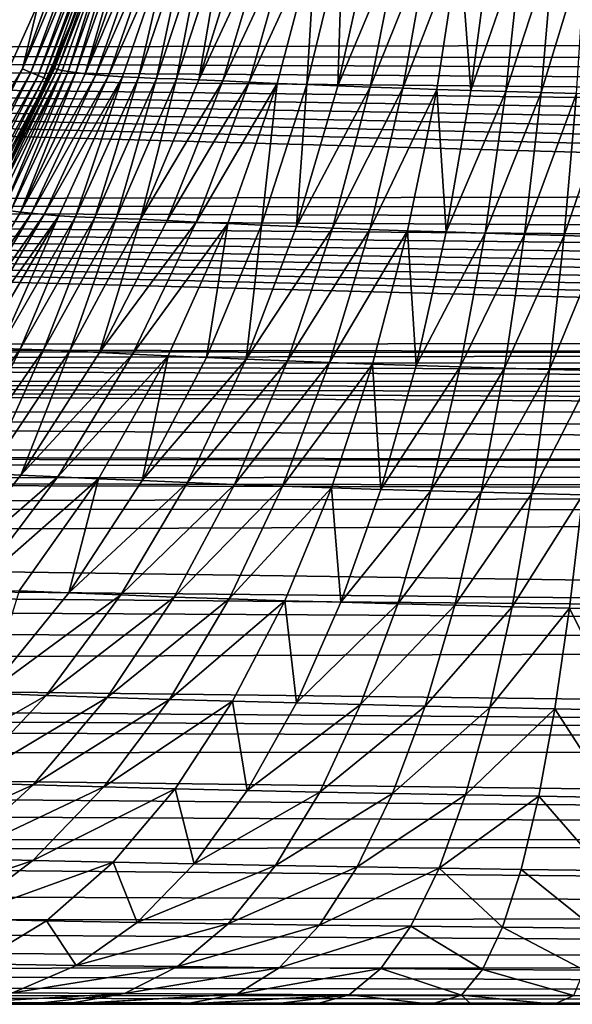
# Model space of a CAD drawing. Header units: metres. Extents: x -139 to 106, y -189 to 40.
# Tile 210 of 256: x 39 to 46, y -20 to -7. Entities that reach past the tile are written whole.
import ezdxf

# ---------------------------------------------------------------- set-up
doc = ezdxf.new("R2010")
doc.units = ezdxf.units.M
doc.layers.add('solid_153_ABGANG1_SW0003', color=7, linetype='CONTINUOUS')

msp = doc.modelspace()

# ---------------------------------------------------------------- linework, layer by layer
at = {"layer": 'solid_153_ABGANG1_SW0003'}
for points in [[(38.781639, -4.38267, 130.062897), (38.26688, -9.062019, 130.062897), (39.233299, -6.914697, 130.062897)], [(0, -5.516952, 56.838745), (63.915325, -7.042457, 57.343697), (64.036278, -7.230892, 57.415676)], [(0, -5.516952, 56.838745), (64.036278, -7.230892, 57.415676), (64.17231, -7.431931, 57.494884)], [(0, -7.576351, 57.553345), (0, -5.516952, 56.838745), (64.17231, -7.431931, 57.494884)], [(39.805218, -5.629773, 130.045853), (39.233299, -6.914697, 130.062897), (39.02449, -7.774806, 130.045853)], [(39.805218, -5.629773, 130.045853), (39.02449, -7.774806, 130.045853), (39.920849, -5.664391, 129.995834)], [(39.02449, -7.774806, 130.045853), (39.135323, -7.822614, 129.995834), (39.920849, -5.664391, 129.995834)], [(39.920849, -5.664391, 129.995834), (39.135323, -7.822614, 129.995834), (40.020123, -5.694111, 129.91626)], [(39.135323, -7.822614, 129.995834), (39.230473, -7.863658, 129.91626), (40.020123, -5.694111, 129.91626)], [(40.020123, -5.694111, 129.91626), (39.230473, -7.863658, 129.91626), (40.096252, -5.716903, 129.812546)], [(39.230473, -7.863658, 129.91626), (39.303444, -7.895135, 129.812546), (40.096252, -5.716903, 129.812546)], [(40.096252, -5.716903, 129.812546), (39.303444, -7.895135, 129.812546), (40.144047, -5.731212, 129.691803)], [(39.303444, -7.895135, 129.812546), (39.349251, -7.914895, 129.691803), (40.144047, -5.731212, 129.691803)], [(40.144047, -5.731212, 129.691803), (39.349251, -7.914895, 129.691803), (39.700771, -7.092099, 129.562897)], [(39.444195, -7.770974, 102.256721), (40.123642, -5.898289, 102.299957), (39.727509, -7.021199, 102.729401)], [(40.158203, -5.908919, 101.870949), (40.123642, -5.898289, 102.299957), (39.444195, -7.770974, 102.256721)], [(39.481541, -7.784288, 101.784454), (40.158203, -5.908919, 101.870949), (39.444195, -7.770974, 102.256721)], [(40.215061, -5.9199, 101.44413), (40.158203, -5.908919, 101.870949), (39.481541, -7.784288, 101.784454)], [(39.541672, -7.798686, 101.314293), (40.215061, -5.9199, 101.44413), (39.481541, -7.784288, 101.784454)], [(39.622402, -7.811955, 100.847542), (40.215061, -5.9199, 101.44413), (39.541672, -7.798686, 101.314293)], [(39.622402, -7.811955, 100.847542), (40.292912, -5.929754, 101.020805), (40.215061, -5.9199, 101.44413)], [(39.723015, -7.825238, 100.385109), (40.292912, -5.929754, 101.020805), (39.622402, -7.811955, 100.847542)], [(39.723015, -7.825238, 100.385109), (40.390987, -5.939774, 100.601929), (40.292912, -5.929754, 101.020805)], [(39.843613, -7.838685, 99.927879), (40.390987, -5.939774, 100.601929), (39.723015, -7.825238, 100.385109)], [(39.843613, -7.838685, 99.927879), (40.509052, -5.95017, 100.188416), (40.390987, -5.939774, 100.601929)], [(40.647217, -5.96071, 99.78138), (40.509052, -5.95017, 100.188416), (39.843613, -7.838685, 99.927879)], [(39.98476, -7.852065, 99.476959), (40.647217, -5.96071, 99.78138), (39.843613, -7.838685, 99.927879)], [(40.805782, -5.971453, 99.382118), (40.647217, -5.96071, 99.78138), (39.98476, -7.852065, 99.476959)], [(40.147289, -7.865512, 99.033676), (40.805782, -5.971453, 99.382118), (39.98476, -7.852065, 99.476959)], [(40.985012, -5.982737, 98.991905), (40.805782, -5.971453, 99.382118), (40.147289, -7.865512, 99.033676)], [(40.331993, -7.879388, 98.599319), (40.985012, -5.982737, 98.991905), (40.147289, -7.865512, 99.033676)], [(40.541462, -7.890465, 98.176384), (40.985012, -5.982737, 98.991905), (40.331993, -7.879388, 98.599319)], [(40.541462, -7.890465, 98.176384), (41.186348, -5.991323, 98.612732), (40.985012, -5.982737, 98.991905)], [(40.776871, -7.899608, 97.766724), (41.186348, -5.991323, 98.612732), (40.541462, -7.890465, 98.176384)], [(40.776871, -7.899608, 97.766724), (41.410164, -5.997973, 98.246063), (41.186348, -5.991323, 98.612732)], [(41.039295, -7.907777, 97.372299), (41.410164, -5.997973, 98.246063), (40.776871, -7.899608, 97.766724)], [(41.039295, -7.907777, 97.372299), (41.656723, -6.003669, 97.893349), (41.410164, -5.997973, 98.246063)], [(41.328781, -7.91712, 96.995979), (41.656723, -6.003669, 97.893349), (41.039295, -7.907777, 97.372299)], [(41.328781, -7.91712, 96.995979), (41.925621, -6.010469, 97.556511), (41.656723, -6.003669, 97.893349)], [(42.216187, -6.021168, 97.237503), (41.925621, -6.010469, 97.556511), (41.328781, -7.91712, 96.995979)], [(41.644909, -7.930687, 96.640762), (42.216187, -6.021168, 97.237503), (41.328781, -7.91712, 96.995979)], [(42.528, -6.036055, 96.93853), (42.216187, -6.021168, 97.237503), (41.644909, -7.930687, 96.640762)], [(41.987476, -7.948965, 96.309875), (42.528, -6.036055, 96.93853), (41.644909, -7.930687, 96.640762)], [(42.860321, -6.04911, 96.662384), (42.528, -6.036055, 96.93853), (41.987476, -7.948965, 96.309875)], [(42.355324, -7.965706, 96.007118), (42.860321, -6.04911, 96.662384), (41.987476, -7.948965, 96.309875)], [(42.744278, -7.980841, 95.733582), (42.860321, -6.04911, 96.662384), (42.355324, -7.965706, 96.007118)], [(42.744278, -7.980841, 95.733582), (43.210346, -6.060486, 96.409988), (42.860321, -6.04911, 96.662384)], [(43.149887, -7.99691, 95.488365), (43.210346, -6.060486, 96.409988), (42.744278, -7.980841, 95.733582)], [(43.149887, -7.99691, 95.488365), (43.575043, -6.072704, 96.181), (43.210346, -6.060486, 96.409988)], [(43.952347, -6.085943, 95.974686), (43.575043, -6.072704, 96.181), (43.149887, -7.99691, 95.488365)], [(43.56934, -8.013824, 95.269806), (43.952347, -6.085943, 95.974686), (43.149887, -7.99691, 95.488365)], [(44.340603, -6.09837, 95.790825), (43.952347, -6.085943, 95.974686), (43.56934, -8.013824, 95.269806)], [(44.000359, -8.029605, 95.076851), (44.340603, -6.09837, 95.790825), (43.56934, -8.013824, 95.269806)], [(44.738167, -6.109849, 95.628845), (44.340603, -6.09837, 95.790825), (44.000359, -8.029605, 95.076851)], [(44.440819, -8.044147, 94.908073), (44.738167, -6.109849, 95.628845), (44.000359, -8.029605, 95.076851)], [(44.889465, -8.057267, 94.762543), (44.738167, -6.109849, 95.628845), (44.440819, -8.044147, 94.908073)], [(44.889465, -8.057267, 94.762543), (45.143894, -6.119985, 95.488487), (44.738167, -6.109849, 95.628845)], [(45.556458, -6.130044, 95.368988), (45.143894, -6.119985, 95.488487), (44.889465, -8.057267, 94.762543)], [(45.344856, -8.070156, 94.638786), (45.556458, -6.130044, 95.368988), (44.889465, -8.057267, 94.762543)], [(45.974586, -6.140762, 95.269905), (45.556458, -6.130044, 95.368988), (45.344856, -8.070156, 94.638786)], [(45.805687, -8.083519, 94.535789), (45.974586, -6.140762, 95.269905), (45.344856, -8.070156, 94.638786)], [(46.397057, -6.151942, 95.191208), (45.974586, -6.140762, 95.269905), (45.805687, -8.083519, 94.535789)], [(46.27076, -8.097181, 94.45314), (46.397057, -6.151942, 95.191208), (45.805687, -8.083519, 94.535789)], [(39.02449, -7.774806, 130.045853), (39.233299, -6.914697, 130.062897), (38.26688, -9.062019, 130.062897)], [(39.444195, -7.770974, 102.256721), (39.727509, -7.021199, 102.729401), (39.27491, -8.126743, 102.729401)], [(39.700771, -7.092099, 129.562897), (39.27491, -8.126743, 102.729401), (39.727509, -7.021199, 102.729401)], [(39.700771, -7.092099, 129.562897), (38.709568, -9.294464, 129.562897), (39.27491, -8.126743, 102.729401)], [(39.349251, -7.914895, 129.691803), (38.709568, -9.294464, 129.562897), (39.700771, -7.092099, 129.562897)], [(0, -7.576351, 57.553345), (64.17231, -7.431931, 57.494884), (64.325935, -7.64646, 57.582199)], [(0, -7.576351, 57.553345), (64.325935, -7.64646, 57.582199), (64.453979, -7.816677, 57.653549)], [(0, -7.576351, 57.553345), (64.453979, -7.816677, 57.653549), (64.594589, -7.995625, 57.73056)], [(0, -7.576351, 57.553345), (64.594589, -7.995625, 57.73056), (64.749252, -8.183525, 57.813663)], [(0, -7.576351, 57.553345), (64.749252, -8.183525, 57.813663), (64.919708, -8.381193, 57.903599)], [(0, -7.576351, 57.553345), (64.919708, -8.381193, 57.903599), (65.067719, -8.54532, 57.980251)], [(0, -7.576351, 57.553345), (65.067719, -8.54532, 57.980251), (65.227173, -8.714796, 58.061317)], [(0, -7.576351, 57.553345), (65.227173, -8.714796, 58.061317), (65.397125, -8.88852, 58.146461)], [(0, -7.576351, 57.553345), (65.397125, -8.88852, 58.146461), (65.57592, -9.063267, 58.234222)], [(0, -7.576351, 57.553345), (65.57592, -9.063267, 58.234222), (65.763992, -9.239683, 58.325008)], [(0, -7.576351, 57.553345), (65.763992, -9.239683, 58.325008), (65.959572, -9.415351, 58.417625)], [(0, -9.545747, 58.487827), (0, -7.576351, 57.553345), (65.959572, -9.415351, 58.417625)], [(39.02449, -7.774806, 130.045853), (38.26688, -9.062019, 130.062897), (38.000019, -9.814698, 130.045853)], [(39.02449, -7.774806, 130.045853), (38.000019, -9.814698, 130.045853), (39.135323, -7.822614, 129.995834)], [(38.000019, -9.814698, 130.045853), (38.104549, -9.875051, 129.995834), (39.135323, -7.822614, 129.995834)], [(39.135323, -7.822614, 129.995834), (38.104549, -9.875051, 129.995834), (39.230473, -7.863658, 129.91626)], [(38.581432, -9.565219, 102.201576), (39.444195, -7.770974, 102.256721), (38.756664, -9.204169, 102.729401)], [(39.481541, -7.784288, 101.784454), (39.444195, -7.770974, 102.256721), (38.581432, -9.565219, 102.201576)], [(38.621998, -9.580767, 101.674141), (39.481541, -7.784288, 101.784454), (38.581432, -9.565219, 102.201576)], [(39.541672, -7.798686, 101.314293), (39.481541, -7.784288, 101.784454), (38.621998, -9.580767, 101.674141)], [(38.685669, -9.598405, 101.148735), (39.541672, -7.798686, 101.314293), (38.621998, -9.580767, 101.674141)], [(38.769474, -9.614852, 100.626602), (39.541672, -7.798686, 101.314293), (38.685669, -9.598405, 101.148735)], [(39.444195, -7.770974, 102.256721), (39.27491, -8.126743, 102.729401), (38.756664, -9.204169, 102.729401)], [(38.769474, -9.614852, 100.626602), (39.622402, -7.811955, 100.847542), (39.541672, -7.798686, 101.314293)], [(38.872829, -9.631063, 100.10862), (39.622402, -7.811955, 100.847542), (38.769474, -9.614852, 100.626602)], [(38.872829, -9.631063, 100.10862), (39.723015, -7.825238, 100.385109), (39.622402, -7.811955, 100.847542)], [(38.996243, -9.647164, 99.595634), (39.723015, -7.825238, 100.385109), (38.872829, -9.631063, 100.10862)], [(38.996243, -9.647164, 99.595634), (39.843613, -7.838685, 99.927879), (39.723015, -7.825238, 100.385109)], [(39.98476, -7.852065, 99.476959), (39.843613, -7.838685, 99.927879), (38.996243, -9.647164, 99.595634)], [(38.104549, -9.875051, 129.995834), (38.19429, -9.926863, 129.91626), (39.230473, -7.863658, 129.91626)], [(39.230473, -7.863658, 129.91626), (38.19429, -9.926863, 129.91626), (39.303444, -7.895135, 129.812546)], [(38.19429, -9.926863, 129.91626), (38.263115, -9.966599, 129.812546), (39.303444, -7.895135, 129.812546)], [(39.303444, -7.895135, 129.812546), (38.263115, -9.966599, 129.812546), (39.349251, -7.914895, 129.691803)], [(38.263115, -9.966599, 129.812546), (38.30632, -9.991543, 129.691803), (39.349251, -7.914895, 129.691803)], [(39.349251, -7.914895, 129.691803), (38.30632, -9.991543, 129.691803), (38.709568, -9.294464, 129.562897)], [(39.140846, -9.66295, 99.088768), (39.98476, -7.852065, 99.476959), (38.996243, -9.647164, 99.595634)], [(40.147289, -7.865512, 99.033676), (39.98476, -7.852065, 99.476959), (39.140846, -9.66295, 99.088768)], [(39.308121, -9.678637, 98.589348), (40.147289, -7.865512, 99.033676), (39.140846, -9.66295, 99.088768)], [(40.331993, -7.879388, 98.599319), (40.147289, -7.865512, 99.033676), (39.308121, -9.678637, 98.589348)], [(39.499554, -9.694621, 98.098724), (40.331993, -7.879388, 98.599319), (39.308121, -9.678637, 98.589348)], [(39.71909, -9.707742, 97.619965), (40.331993, -7.879388, 98.599319), (39.499554, -9.694621, 98.098724)], [(39.71909, -9.707742, 97.619965), (40.541462, -7.890465, 98.176384), (40.331993, -7.879388, 98.599319)], [(39.968975, -9.718955, 97.155449), (40.541462, -7.890465, 98.176384), (39.71909, -9.707742, 97.619965)], [(39.968975, -9.718955, 97.155449), (40.776871, -7.899608, 97.766724), (40.541462, -7.890465, 98.176384)], [(40.251339, -9.729199, 96.707787), (40.776871, -7.899608, 97.766724), (39.968975, -9.718955, 97.155449)], [(40.251339, -9.729199, 96.707787), (41.039295, -7.907777, 97.372299), (40.776871, -7.899608, 97.766724)], [(40.566868, -9.740694, 96.281097), (41.039295, -7.907777, 97.372299), (40.251339, -9.729199, 96.707787)], [(40.566868, -9.740694, 96.281097), (41.328781, -7.91712, 96.995979), (41.039295, -7.907777, 97.372299)], [(41.644909, -7.930687, 96.640762), (41.328781, -7.91712, 96.995979), (40.566868, -9.740694, 96.281097)], [(40.915512, -9.756697, 95.879784), (41.644909, -7.930687, 96.640762), (40.566868, -9.740694, 96.281097)], [(41.987476, -7.948965, 96.309875), (41.644909, -7.930687, 96.640762), (40.915512, -9.756697, 95.879784)], [(41.297325, -9.777883, 95.5084), (41.987476, -7.948965, 96.309875), (40.915512, -9.756697, 95.879784)], [(42.355324, -7.965706, 96.007118), (41.987476, -7.948965, 96.309875), (41.297325, -9.777883, 95.5084)], [(41.710484, -9.797864, 95.17189), (42.355324, -7.965706, 96.007118), (41.297325, -9.777883, 95.5084)], [(42.149094, -9.816345, 94.871582), (42.355324, -7.965706, 96.007118), (41.710484, -9.797864, 95.17189)], [(42.149094, -9.816345, 94.871582), (42.744278, -7.980841, 95.733582), (42.355324, -7.965706, 96.007118)], [(42.606922, -9.83583, 94.605919), (42.744278, -7.980841, 95.733582), (42.149094, -9.816345, 94.871582)], [(42.606922, -9.83583, 94.605919), (43.149887, -7.99691, 95.488365), (42.744278, -7.980841, 95.733582)], [(43.56934, -8.013824, 95.269806), (43.149887, -7.99691, 95.488365), (42.606922, -9.83583, 94.605919)], [(43.080208, -9.855975, 94.372086), (43.56934, -8.013824, 95.269806), (42.606922, -9.83583, 94.605919)], [(44.000359, -8.029605, 95.076851), (43.56934, -8.013824, 95.269806), (43.080208, -9.855975, 94.372086)], [(43.565845, -9.874683, 94.167938), (44.000359, -8.029605, 95.076851), (43.080208, -9.855975, 94.372086)], [(44.440819, -8.044147, 94.908073), (44.000359, -8.029605, 95.076851), (43.565845, -9.874683, 94.167938)], [(44.061104, -9.89187, 93.990898), (44.440819, -8.044147, 94.908073), (43.565845, -9.874683, 94.167938)], [(44.564552, -9.907555, 93.839165), (44.440819, -8.044147, 94.908073), (44.061104, -9.89187, 93.990898)], [(44.564552, -9.907555, 93.839165), (44.889465, -8.057267, 94.762543), (44.440819, -8.044147, 94.908073)], [(45.344856, -8.070156, 94.638786), (44.889465, -8.057267, 94.762543), (44.564552, -9.907555, 93.839165)], [(45.074638, -9.922835, 93.710403), (45.344856, -8.070156, 94.638786), (44.564552, -9.907555, 93.839165)], [(45.805687, -8.083519, 94.535789), (45.344856, -8.070156, 94.638786), (45.074638, -9.922835, 93.710403)], [(45.590012, -9.938374, 93.602936), (45.805687, -8.083519, 94.535789), (45.074638, -9.922835, 93.710403)], [(46.27076, -8.097181, 94.45314), (45.805687, -8.083519, 94.535789), (45.590012, -9.938374, 93.602936)], [(46.109489, -9.953995, 93.515839), (46.27076, -8.097181, 94.45314), (45.590012, -9.938374, 93.602936)], [(46.738895, -8.110189, 94.390984), (46.27076, -8.097181, 94.45314), (46.109489, -9.953995, 93.515839)], [(38.709568, -9.294464, 129.562897), (38.756664, -9.204169, 102.729401), (39.27491, -8.126743, 102.729401)], [(46.631931, -9.968879, 93.448929), (46.738895, -8.110189, 94.390984), (46.109489, -9.953995, 93.515839)], [(0, -9.545747, 58.487827), (65.959572, -9.415351, 58.417625), (66.162262, -9.58974, 58.511791)], [(0, -9.545747, 58.487827), (66.162262, -9.58974, 58.511791), (66.37204, -9.762707, 58.607414)], [(0, -9.545747, 58.487827), (66.37204, -9.762707, 58.607414), (66.588379, -9.93348, 58.704029)], [(0, -9.545747, 58.487827), (66.588379, -9.93348, 58.704029), (66.811455, -10.102266, 58.801712)], [(0, -9.545747, 58.487827), (66.811455, -10.102266, 58.801712), (67.041267, -10.268654, 58.900177)], [(0, -9.545747, 58.487827), (67.041267, -10.268654, 58.900177), (67.277901, -10.432785, 58.999451)], [(0, -9.545747, 58.487827), (67.277901, -10.432785, 58.999451), (67.520988, -10.594131, 59.099152)], [(0, -9.545747, 58.487827), (67.520988, -10.594131, 59.099152), (67.770386, -10.752475, 59.199074)], [(0, -9.545747, 58.487827), (67.770386, -10.752475, 59.199074), (68.026054, -10.907786, 59.299114)], [(0, -9.545747, 58.487827), (68.026054, -10.907786, 59.299114), (68.287682, -11.059619, 59.398895)], [(0, -9.545747, 58.487827), (68.287682, -11.059619, 59.398895), (68.555336, -11.208118, 59.498413)], [(0, -9.545747, 58.487827), (68.555336, -11.208118, 59.498413), (68.828758, -11.35287, 59.597282)], [(0, -11.401745, 59.631088), (0, -9.545747, 58.487827), (68.828758, -11.35287, 59.597282)], [(37.975044, -11.357675, 99.194366), (38.996243, -9.647164, 99.595634), (38.872829, -9.631063, 100.10862)], [(39.140846, -9.66295, 99.088768), (38.996243, -9.647164, 99.595634), (37.975044, -11.357675, 99.194366)], [(38.123192, -11.375292, 98.619919), (39.140846, -9.66295, 99.088768), (37.975044, -11.357675, 99.194366)], [(39.308121, -9.678637, 98.589348), (39.140846, -9.66295, 99.088768), (38.123192, -11.375292, 98.619919)], [(38.295635, -11.392638, 98.052719), (39.308121, -9.678637, 98.589348), (38.123192, -11.375292, 98.619919)], [(39.499554, -9.694621, 98.098724), (39.308121, -9.678637, 98.589348), (38.295635, -11.392638, 98.052719)], [(38.494678, -11.410139, 97.494148), (39.499554, -9.694621, 98.098724), (38.295635, -11.392638, 98.052719)], [(38.725861, -11.424749, 96.947968), (39.499554, -9.694621, 98.098724), (38.494678, -11.410139, 97.494148)], [(38.725861, -11.424749, 96.947968), (39.71909, -9.707742, 97.619965), (39.499554, -9.694621, 98.098724)], [(38.992725, -11.437508, 96.417168), (39.71909, -9.707742, 97.619965), (38.725861, -11.424749, 96.947968)], [(38.992725, -11.437508, 96.417168), (39.968975, -9.718955, 97.155449), (39.71909, -9.707742, 97.619965)], [(39.29874, -11.449333, 95.905167), (39.968975, -9.718955, 97.155449), (38.992725, -11.437508, 96.417168)], [(39.29874, -11.449333, 95.905167), (40.251339, -9.729199, 96.707787), (39.968975, -9.718955, 97.155449)], [(39.645393, -11.462495, 95.417671), (40.251339, -9.729199, 96.707787), (39.29874, -11.449333, 95.905167)], [(39.645393, -11.462495, 95.417671), (40.566868, -9.740694, 96.281097), (40.251339, -9.729199, 96.707787)], [(40.033134, -11.480412, 94.960808), (40.566868, -9.740694, 96.281097), (39.645393, -11.462495, 95.417671)], [(40.033134, -11.480412, 94.960808), (40.915512, -9.756697, 95.879784), (40.566868, -9.740694, 96.281097)], [(41.297325, -9.777883, 95.5084), (40.915512, -9.756697, 95.879784), (40.033134, -11.480412, 94.960808)], [(40.462322, -11.503931, 94.540794), (41.297325, -9.777883, 95.5084), (40.033134, -11.480412, 94.960808)], [(41.710484, -9.797864, 95.17189), (41.297325, -9.777883, 95.5084), (40.462322, -11.503931, 94.540794)], [(40.930218, -11.526627, 94.163841), (41.710484, -9.797864, 95.17189), (40.462322, -11.503931, 94.540794)], [(41.428837, -11.547982, 93.831573), (41.710484, -9.797864, 95.17189), (40.930218, -11.526627, 94.163841)], [(41.428837, -11.547982, 93.831573), (42.149094, -9.816345, 94.871582), (41.710484, -9.797864, 95.17189)], [(41.949829, -11.570401, 93.54171), (42.149094, -9.816345, 94.871582), (41.428837, -11.547982, 93.831573)], [(41.949829, -11.570401, 93.54171), (42.606922, -9.83583, 94.605919), (42.149094, -9.816345, 94.871582)], [(43.080208, -9.855975, 94.372086), (42.606922, -9.83583, 94.605919), (41.949829, -11.570401, 93.54171)], [(42.488262, -11.5933, 93.290031), (43.080208, -9.855975, 94.372086), (41.949829, -11.570401, 93.54171)], [(43.565845, -9.874683, 94.167938), (43.080208, -9.855975, 94.372086), (42.488262, -11.5933, 93.290031)], [(43.040016, -11.614491, 93.073006), (43.565845, -9.874683, 94.167938), (42.488262, -11.5933, 93.290031)], [(44.061104, -9.89187, 93.990898), (43.565845, -9.874683, 94.167938), (43.040016, -11.614491, 93.073006)], [(43.601593, -11.633901, 92.886688), (44.061104, -9.89187, 93.990898), (43.040016, -11.614491, 93.073006)], [(44.17136, -11.651723, 92.72818), (44.061104, -9.89187, 93.990898), (43.601593, -11.633901, 92.886688)], [(44.17136, -11.651723, 92.72818), (44.564552, -9.907555, 93.839165), (44.061104, -9.89187, 93.990898)], [(45.074638, -9.922835, 93.710403), (44.564552, -9.907555, 93.839165), (44.17136, -11.651723, 92.72818)], [(44.747639, -11.668954, 92.594154), (45.074638, -9.922835, 93.710403), (44.17136, -11.651723, 92.72818)], [(45.590012, -9.938374, 93.602936), (45.074638, -9.922835, 93.710403), (44.747639, -11.668954, 92.594154)], [(45.329021, -11.686196, 92.482117), (45.590012, -9.938374, 93.602936), (44.747639, -11.668954, 92.594154)], [(46.109489, -9.953995, 93.515839), (45.590012, -9.938374, 93.602936), (45.329021, -11.686196, 92.482117)], [(45.914352, -11.703278, 92.390564), (46.109489, -9.953995, 93.515839), (45.329021, -11.686196, 92.482117)], [(46.631931, -9.968879, 93.448929), (46.109489, -9.953995, 93.515839), (45.914352, -11.703278, 92.390564)], [(46.502506, -11.719511, 92.318871), (46.631931, -9.968879, 93.448929), (45.914352, -11.703278, 92.390564)], [(0, -11.401745, 59.631088), (68.828758, -11.35287, 59.597282), (69.107941, -11.493917, 59.695431)], [(0.951751, -11.449873, 59.664589), (0, -11.401745, 59.631088), (69.107941, -11.493917, 59.695431)], [(1.94691, -11.602147, 59.771973), (0.951751, -11.449873, 59.664589), (69.107941, -11.493917, 59.695431)], [(37.854683, -13.036928, 95.557037), (38.992725, -11.437508, 96.417168), (38.725861, -11.424749, 96.947968)], [(38.187668, -13.049746, 94.970078), (38.992725, -11.437508, 96.417168), (37.854683, -13.036928, 95.557037)], [(38.187668, -13.049746, 94.970078), (39.29874, -11.449333, 95.905167), (38.992725, -11.437508, 96.417168)], [(38.570145, -13.064, 94.411781), (39.29874, -11.449333, 95.905167), (38.187668, -13.049746, 94.970078)], [(38.570145, -13.064, 94.411781), (39.645393, -11.462495, 95.417671), (39.29874, -11.449333, 95.905167)], [(1.94691, -11.602147, 59.771973), (69.107941, -11.493917, 59.695431), (69.392738, -11.631076, 59.792614)], [(39.003185, -13.083221, 93.890404), (39.645393, -11.462495, 95.417671), (38.570145, -13.064, 94.411781)], [(39.003185, -13.083221, 93.890404), (40.033134, -11.480412, 94.960808), (39.645393, -11.462495, 95.417671)], [(40.462322, -11.503931, 94.540794), (40.033134, -11.480412, 94.960808), (39.003185, -13.083221, 93.890404)], [(39.487488, -13.10841, 93.414078), (40.462322, -11.503931, 94.540794), (39.003185, -13.083221, 93.890404)], [(40.930218, -11.526627, 94.163841), (40.462322, -11.503931, 94.540794), (39.487488, -13.10841, 93.414078)], [(40.019154, -13.133217, 92.990456), (40.930218, -11.526627, 94.163841), (39.487488, -13.10841, 93.414078)], [(40.587757, -13.156916, 92.621513), (40.930218, -11.526627, 94.163841), (40.019154, -13.133217, 92.990456)], [(40.587757, -13.156916, 92.621513), (41.428837, -11.547982, 93.831573), (40.930218, -11.526627, 94.163841)], [(41.949829, -11.570401, 93.54171), (41.428837, -11.547982, 93.831573), (40.587757, -13.156916, 92.621513)], [(41.182465, -13.181745, 92.304169), (41.949829, -11.570401, 93.54171), (40.587757, -13.156916, 92.621513)], [(42.488262, -11.5933, 93.290031), (41.949829, -11.570401, 93.54171), (41.182465, -13.181745, 92.304169)], [(1.94691, -11.602147, 59.771973), (69.392738, -11.631076, 59.792614), (69.634247, -11.742198, 59.872627)], [(1.94691, -11.602147, 59.771973), (69.634247, -11.742198, 59.872627), (69.879616, -11.850552, 59.951771)], [(2.991966, -11.870927, 59.966778), (1.94691, -11.602147, 59.771973), (69.879616, -11.850552, 59.951771)], [(41.796982, -13.206896, 92.032532), (42.488262, -11.5933, 93.290031), (41.182465, -13.181745, 92.304169)], [(43.040016, -11.614491, 93.073006), (42.488262, -11.5933, 93.290031), (41.796982, -13.206896, 92.032532)], [(42.425953, -13.230119, 91.801437), (43.040016, -11.614491, 93.073006), (41.796982, -13.206896, 92.032532)], [(43.601593, -11.633901, 92.886688), (43.040016, -11.614491, 93.073006), (42.425953, -13.230119, 91.801437)], [(43.064987, -13.251331, 91.605293), (43.601593, -11.633901, 92.886688), (42.425953, -13.230119, 91.801437)], [(43.712212, -13.270866, 91.439926), (43.601593, -11.633901, 92.886688), (43.064987, -13.251331, 91.605293)], [(43.712212, -13.270866, 91.439926), (44.17136, -11.651723, 92.72818), (43.601593, -11.633901, 92.886688)], [(44.747639, -11.668954, 92.594154), (44.17136, -11.651723, 92.72818), (43.712212, -13.270866, 91.439926)], [(44.365791, -13.289606, 91.300835), (44.747639, -11.668954, 92.594154), (43.712212, -13.270866, 91.439926)], [(45.329021, -11.686196, 92.482117), (44.747639, -11.668954, 92.594154), (44.365791, -13.289606, 91.300835)], [(45.024265, -13.308095, 91.184631), (45.329021, -11.686196, 92.482117), (44.365791, -13.289606, 91.300835)], [(45.914352, -11.703278, 92.390564), (45.329021, -11.686196, 92.482117), (45.024265, -13.308095, 91.184631)], [(45.686497, -13.326166, 91.089127), (45.914352, -11.703278, 92.390564), (45.024265, -13.308095, 91.184631)], [(46.502506, -11.719511, 92.318871), (45.914352, -11.703278, 92.390564), (45.686497, -13.326166, 91.089127)], [(46.351391, -13.343278, 91.013138), (46.502506, -11.719511, 92.318871), (45.686497, -13.326166, 91.089127)], [(2.991966, -11.870927, 59.966778), (69.879616, -11.850552, 59.951771), (70.128563, -11.956017, 60.029881)], [(2.991966, -11.870927, 59.966778), (70.636848, -12.15819, 60.182648), (70.896286, -12.255018, 60.257252)], [(4.10163, -12.272552, 60.270863), (2.991966, -11.870927, 59.966778), (70.896286, -12.255018, 60.257252)], [(2.991966, -11.870927, 59.966778), (70.128563, -11.956017, 60.029881), (70.380943, -12.058533, 60.106842)], [(2.991966, -11.870927, 59.966778), (70.380943, -12.058533, 60.106842), (70.636848, -12.15819, 60.182648)], [(4.10163, -12.272552, 60.270863), (70.896286, -12.255018, 60.257252), (71.623657, -12.502858, 60.452568)], [(4.10163, -12.272552, 60.270863), (71.623657, -12.502858, 60.452568), (72.407394, -12.738076, 60.643909)], [(5.200816, -12.78122, 60.679653), (4.10163, -12.272552, 60.270863), (72.407394, -12.738076, 60.643909)], [(5.200816, -12.78122, 60.679653), (72.407394, -12.738076, 60.643909), (73.195686, -12.936329, 60.80986)], [(5.28125, -12.822511, 60.714054), (5.200816, -12.78122, 60.679653), (73.195686, -12.936329, 60.80986)], [(5.28125, -12.822511, 60.714054), (73.195686, -12.936329, 60.80986), (73.931213, -13.084439, 60.936722)], [(5.887803, -13.151639, 60.995113), (5.28125, -12.822511, 60.714054), (73.931213, -13.084439, 60.936722)], [(5.887803, -13.151639, 60.995113), (73.931213, -13.084439, 60.936722), (75.229652, -13.253048, 61.084232)], [(37.8311, -14.546648, 92.675163), (39.003185, -13.083221, 93.890404), (38.570145, -13.064, 94.411781)], [(39.487488, -13.10841, 93.414078), (39.003185, -13.083221, 93.890404), (37.8311, -14.546648, 92.675163)], [(38.37788, -14.572753, 92.13533), (39.487488, -13.10841, 93.414078), (37.8311, -14.546648, 92.675163)], [(40.019154, -13.133217, 92.990456), (39.487488, -13.10841, 93.414078), (38.37788, -14.572753, 92.13533)], [(5.887803, -13.151639, 60.995113), (75.229652, -13.253048, 61.084232), (76.50032, -13.305789, 61.131062)], [(6.495701, -13.511984, 61.31739), (5.887803, -13.151639, 60.995113), (76.50032, -13.305789, 61.131062)], [(38.981972, -14.598991, 91.659286), (40.019154, -13.133217, 92.990456), (38.37788, -14.572753, 92.13533)], [(39.630135, -14.624446, 91.249428), (40.019154, -13.133217, 92.990456), (38.981972, -14.598991, 91.659286)], [(39.630135, -14.624446, 91.249428), (40.587757, -13.156916, 92.621513), (40.019154, -13.133217, 92.990456)], [(41.182465, -13.181745, 92.304169), (40.587757, -13.156916, 92.621513), (39.630135, -14.624446, 91.249428)], [(40.308727, -14.651118, 90.901772), (41.182465, -13.181745, 92.304169), (39.630135, -14.624446, 91.249428)], [(41.796982, -13.206896, 92.032532), (41.182465, -13.181745, 92.304169), (40.308727, -14.651118, 90.901772)], [(41.009869, -14.677994, 90.608559), (41.796982, -13.206896, 92.032532), (40.308727, -14.651118, 90.901772)], [(42.425953, -13.230119, 91.801437), (41.796982, -13.206896, 92.032532), (41.009869, -14.677994, 90.608559)], [(41.726776, -14.702788, 90.362671), (42.425953, -13.230119, 91.801437), (41.009869, -14.677994, 90.608559)], [(43.064987, -13.251331, 91.605293), (42.425953, -13.230119, 91.801437), (41.726776, -14.702788, 90.362671)], [(42.454018, -14.725386, 90.156639), (43.064987, -13.251331, 91.605293), (41.726776, -14.702788, 90.362671)], [(43.189434, -14.746213, 89.984795), (43.064987, -13.251331, 91.605293), (42.454018, -14.725386, 90.156639)], [(43.189434, -14.746213, 89.984795), (43.712212, -13.270866, 91.439926), (43.064987, -13.251331, 91.605293)], [(6.495701, -13.511984, 61.31739), (76.50032, -13.305789, 61.131062), (100.499969, -13.566239, 61.367294)], [(44.365791, -13.289606, 91.300835), (43.712212, -13.270866, 91.439926), (43.189434, -14.746213, 89.984795)], [(43.93103, -14.766025, 89.841339), (44.365791, -13.289606, 91.300835), (43.189434, -14.746213, 89.984795)], [(45.024265, -13.308095, 91.184631), (44.365791, -13.289606, 91.300835), (43.93103, -14.766025, 89.841339)], [(44.677292, -14.785308, 89.721863), (45.024265, -13.308095, 91.184631), (43.93103, -14.766025, 89.841339)], [(45.686497, -13.326166, 91.089127), (45.024265, -13.308095, 91.184631), (44.677292, -14.785308, 89.721863)], [(45.42709, -14.803932, 89.623428), (45.686497, -13.326166, 91.089127), (44.677292, -14.785308, 89.721863)], [(46.351391, -13.343278, 91.013138), (45.686497, -13.326166, 91.089127), (45.42709, -14.803932, 89.623428)], [(46.179356, -14.821498, 89.544159), (46.351391, -13.343278, 91.013138), (45.42709, -14.803932, 89.623428)], [(46.179356, -14.821498, 89.544159), (46.933098, -14.840305, 89.484192), (46.351391, -13.343278, 91.013138)], [(7.098495, -13.898222, 61.680859), (6.495701, -13.511984, 61.31739), (100.499969, -13.566239, 61.367294)], [(7.098495, -13.898222, 61.680859), (100.499969, -13.566239, 61.367294), (100.499969, -15.225397, 63.09407)], [(7.689433, -14.304804, 62.085201), (7.098495, -13.898222, 61.680859), (100.499969, -15.225397, 63.09407)], [(7.883326, -14.444324, 62.229427), (7.689433, -14.304804, 62.085201), (100.499969, -15.225397, 63.09407)], [(8.260073, -14.723989, 62.527481), (7.883326, -14.444324, 62.229427), (100.499969, -15.225397, 63.09407)], [(38.56105, -15.934972, 89.7248), (39.630135, -14.624446, 91.249428), (38.981972, -14.598991, 91.659286)], [(40.308727, -14.651118, 90.901772), (39.630135, -14.624446, 91.249428), (38.56105, -15.934972, 89.7248)], [(39.333229, -15.962877, 89.344589), (40.308727, -14.651118, 90.901772), (38.56105, -15.934972, 89.7248)], [(41.009869, -14.677994, 90.608559), (40.308727, -14.651118, 90.901772), (39.333229, -15.962877, 89.344589)], [(8.801732, -15.146441, 63.001945), (8.260073, -14.723989, 62.527481), (100.499969, -15.225397, 63.09407)], [(40.131084, -15.990932, 89.02874), (41.009869, -14.677994, 90.608559), (39.333229, -15.962877, 89.344589)], [(41.726776, -14.702788, 90.362671), (41.009869, -14.677994, 90.608559), (40.131084, -15.990932, 89.02874)], [(40.946178, -16.016842, 88.767899), (41.726776, -14.702788, 90.362671), (40.131084, -15.990932, 89.02874)], [(42.454018, -14.725386, 90.156639), (41.726776, -14.702788, 90.362671), (40.946178, -16.016842, 88.767899)], [(41.771908, -16.040421, 88.552475), (42.454018, -14.725386, 90.156639), (40.946178, -16.016842, 88.767899)], [(42.605793, -16.062124, 88.375099), (42.454018, -14.725386, 90.156639), (41.771908, -16.040421, 88.552475)], [(42.605793, -16.062124, 88.375099), (43.189434, -14.746213, 89.984795), (42.454018, -14.725386, 90.156639)], [(43.93103, -14.766025, 89.841339), (43.189434, -14.746213, 89.984795), (42.605793, -16.062124, 88.375099)], [(43.445667, -16.082552, 88.228523), (43.93103, -14.766025, 89.841339), (42.605793, -16.062124, 88.375099)], [(44.677292, -14.785308, 89.721863), (43.93103, -14.766025, 89.841339), (43.445667, -16.082552, 88.228523)], [(44.28994, -16.102146, 88.107216), (44.677292, -14.785308, 89.721863), (43.445667, -16.082552, 88.228523)], [(45.42709, -14.803932, 89.623428), (44.677292, -14.785308, 89.721863), (44.28994, -16.102146, 88.107216)], [(45.137505, -16.120848, 88.007408), (45.42709, -14.803932, 89.623428), (44.28994, -16.102146, 88.107216)], [(46.179356, -14.821498, 89.544159), (45.42709, -14.803932, 89.623428), (45.137505, -16.120848, 88.007408)], [(45.98732, -16.138403, 87.926407), (46.179356, -14.821498, 89.544159), (45.137505, -16.120848, 88.007408)], [(45.98732, -16.138403, 87.926407), (46.838432, -16.157156, 87.863297), (46.179356, -14.821498, 89.544159)], [(46.179356, -14.821498, 89.544159), (46.838432, -16.157156, 87.863297), (46.933098, -14.840305, 89.484192)], [(9.307672, -15.564154, 63.502636), (8.801732, -15.146441, 63.001945), (100.499969, -15.225397, 63.09407)], [(9.307672, -15.564154, 63.502636), (100.499969, -15.225397, 63.09407), (100.499969, -16.666279, 65.006775)], [(9.773532, -15.970717, 64.023834), (9.307672, -15.564154, 63.502636), (100.499969, -16.666279, 65.006775)], [(39.333229, -15.962877, 89.344589), (38.56105, -15.934972, 89.7248), (37.386375, -17.076, 88.058578)], [(9.96885, -16.148035, 64.262733), (9.773532, -15.970717, 64.023834), (100.499969, -16.666279, 65.006775)], [(38.261314, -17.104481, 87.644211), (39.333229, -15.962877, 89.344589), (37.386375, -17.076, 88.058578)], [(40.131084, -15.990932, 89.02874), (39.333229, -15.962877, 89.344589), (38.261314, -17.104481, 87.644211)], [(39.165424, -17.133154, 87.305313), (40.131084, -15.990932, 89.02874), (38.261314, -17.104481, 87.644211)], [(40.946178, -16.016842, 88.767899), (40.131084, -15.990932, 89.02874), (39.165424, -17.133154, 87.305313)], [(40.088421, -17.159737, 87.030022), (40.946178, -16.016842, 88.767899), (39.165424, -17.133154, 87.305313)], [(41.771908, -16.040421, 88.552475), (40.946178, -16.016842, 88.767899), (40.088421, -17.159737, 87.030022)], [(41.022388, -17.18392, 86.806335), (41.771908, -16.040421, 88.552475), (40.088421, -17.159737, 87.030022)], [(41.964485, -17.206093, 86.625015), (41.771908, -16.040421, 88.552475), (41.022388, -17.18392, 86.806335)], [(41.964485, -17.206093, 86.625015), (42.605793, -16.062124, 88.375099), (41.771908, -16.040421, 88.552475)], [(43.445667, -16.082552, 88.228523), (42.605793, -16.062124, 88.375099), (41.964485, -17.206093, 86.625015)], [(42.912357, -17.226648, 86.477203), (43.445667, -16.082552, 88.228523), (41.964485, -17.206093, 86.625015)], [(44.28994, -16.102146, 88.107216), (43.445667, -16.082552, 88.228523), (42.912357, -17.226648, 86.477203)], [(10.197325, -16.36128, 64.560234), (9.96885, -16.148035, 64.262733), (100.499969, -16.666279, 65.006775)], [(43.864334, -17.245983, 86.35611), (44.28994, -16.102146, 88.107216), (42.912357, -17.226648, 86.477203)], [(45.137505, -16.120848, 88.007408), (44.28994, -16.102146, 88.107216), (43.864334, -17.245983, 86.35611)], [(44.819328, -17.264175, 86.257042), (45.137505, -16.120848, 88.007408), (43.864334, -17.245983, 86.35611)], [(45.98732, -16.138403, 87.926407), (45.137505, -16.120848, 88.007408), (44.819328, -17.264175, 86.257042)], [(45.776329, -17.281136, 86.176384), (45.98732, -16.138403, 87.926407), (44.819328, -17.264175, 86.257042)], [(45.776329, -17.281136, 86.176384), (46.734425, -17.299006, 86.111977), (45.98732, -16.138403, 87.926407)], [(45.98732, -16.138403, 87.926407), (46.734425, -17.299006, 86.111977), (46.838432, -16.157156, 87.863297)], [(10.578984, -16.733109, 65.108185), (10.197325, -16.36128, 64.560234), (100.499969, -16.666279, 65.006775)], [(10.578984, -16.733109, 65.108185), (100.499969, -16.666279, 65.006775), (100.499969, -17.868223, 67.07798)], [(10.91882, -17.084352, 65.664467), (10.578984, -16.733109, 65.108185), (100.499969, -17.868223, 67.07798)], [(11.217704, -17.413866, 66.22625), (10.91882, -17.084352, 65.664467), (100.499969, -17.868223, 67.07798)], [(39.165424, -17.133154, 87.305313), (38.261314, -17.104481, 87.644211), (37.098347, -18.063526, 85.812302)], [(38.117725, -18.092241, 85.450615), (39.165424, -17.133154, 87.305313), (37.098347, -18.063526, 85.812302)], [(40.088421, -17.159737, 87.030022), (39.165424, -17.133154, 87.305313), (38.117725, -18.092241, 85.450615)], [(39.157803, -18.119064, 85.162018), (40.088421, -17.159737, 87.030022), (38.117725, -18.092241, 85.450615)], [(41.022388, -17.18392, 86.806335), (40.088421, -17.159737, 87.030022), (39.157803, -18.119064, 85.162018)], [(40.209217, -18.143501, 84.93187), (41.022388, -17.18392, 86.806335), (39.157803, -18.119064, 85.162018)], [(41.268723, -18.165745, 84.748833), (41.022388, -17.18392, 86.806335), (40.209217, -18.143501, 84.93187)], [(41.268723, -18.165745, 84.748833), (41.964485, -17.206093, 86.625015), (41.022388, -17.18392, 86.806335)], [(42.912357, -17.226648, 86.477203), (41.964485, -17.206093, 86.625015), (41.268723, -18.165745, 84.748833)], [(42.333771, -18.1859, 84.60228), (42.912357, -17.226648, 86.477203), (41.268723, -18.165745, 84.748833)], [(43.864334, -17.245983, 86.35611), (42.912357, -17.226648, 86.477203), (42.333771, -18.1859, 84.60228)], [(43.402607, -18.20433, 84.484055), (43.864334, -17.245983, 86.35611), (42.333771, -18.1859, 84.60228)], [(44.819328, -17.264175, 86.257042), (43.864334, -17.245983, 86.35611), (43.402607, -18.20433, 84.484055)], [(44.474163, -18.22131, 84.388405), (44.819328, -17.264175, 86.257042), (43.402607, -18.20433, 84.484055)], [(45.776329, -17.281136, 86.176384), (44.819328, -17.264175, 86.257042), (44.474163, -18.22131, 84.388405)], [(45.54744, -18.236961, 84.310684), (45.776329, -17.281136, 86.176384), (44.474163, -18.22131, 84.388405)], [(45.54744, -18.236961, 84.310684), (46.621593, -18.253025, 84.247459), (45.776329, -17.281136, 86.176384)], [(45.776329, -17.281136, 86.176384), (46.621593, -18.253025, 84.247459), (46.734425, -17.299006, 86.111977)], [(11.569872, -17.83777, 67.01767), (11.217704, -17.413866, 66.22625), (100.499969, -17.868223, 67.07798)], [(11.697783, -18.005743, 67.35685), (11.569872, -17.83777, 67.01767), (100.499969, -17.868223, 67.07798)], [(11.697783, -18.005743, 67.35685), (100.499969, -17.868223, 67.07798), (100.499969, -18.814003, 69.278)], [(12.030962, -18.509624, 68.486908), (11.697783, -18.005743, 67.35685), (100.499969, -18.814003, 69.278)], [(39.157803, -18.119064, 85.162018), (38.117725, -18.092241, 85.450615), (36.992996, -18.856831, 83.477402)], [(38.158768, -18.883354, 83.177322), (39.157803, -18.119064, 85.162018), (36.992996, -18.856831, 83.477402)], [(40.209217, -18.143501, 84.93187), (39.157803, -18.119064, 85.162018), (38.158768, -18.883354, 83.177322)], [(39.336277, -18.907581, 82.943169), (40.209217, -18.143501, 84.93187), (38.158768, -18.883354, 83.177322)], [(40.521835, -18.929377, 82.761307), (40.209217, -18.143501, 84.93187), (39.336277, -18.907581, 82.943169)], [(40.521835, -18.929377, 82.761307), (41.268723, -18.165745, 84.748833), (40.209217, -18.143501, 84.93187)], [(42.333771, -18.1859, 84.60228), (41.268723, -18.165745, 84.748833), (40.521835, -18.929377, 82.761307)], [(41.712685, -18.948481, 82.619171), (42.333771, -18.1859, 84.60228), (40.521835, -18.929377, 82.761307)], [(43.402607, -18.20433, 84.484055), (42.333771, -18.1859, 84.60228), (41.712685, -18.948481, 82.619171)], [(42.906979, -18.965225, 82.50708), (43.402607, -18.20433, 84.484055), (41.712685, -18.948481, 82.619171)], [(44.474163, -18.22131, 84.388405), (43.402607, -18.20433, 84.484055), (42.906979, -18.965225, 82.50708)], [(44.103653, -18.98016, 82.418121), (44.474163, -18.22131, 84.388405), (42.906979, -18.965225, 82.50708)], [(45.301743, -18.993658, 82.346504), (44.474163, -18.22131, 84.388405), (44.103653, -18.98016, 82.418121)], [(45.301743, -18.993658, 82.346504), (45.54744, -18.236961, 84.310684), (44.474163, -18.22131, 84.388405)], [(45.301743, -18.993658, 82.346504), (46.500477, -19.006905, 82.28759), (45.54744, -18.236961, 84.310684)], [(45.54744, -18.236961, 84.310684), (46.500477, -19.006905, 82.28759), (46.621593, -18.253025, 84.247459)], [(12.22852, -18.930136, 69.609108), (12.030962, -18.509624, 68.486908), (100.499969, -18.814003, 69.278)], [(12.22852, -18.930136, 69.609108), (100.499969, -18.814003, 69.278), (100.499969, -19.490055, 71.575279)], [(38.408619, -19.471516, 80.858315), (39.336277, -18.907581, 82.943169), (38.158768, -18.883354, 83.177322)], [(39.728153, -19.49111, 80.681343), (39.336277, -18.907581, 82.943169), (38.408619, -19.471516, 80.858315)], [(39.728153, -19.49111, 80.681343), (40.521835, -18.929377, 82.761307), (39.336277, -18.907581, 82.943169)], [(12.299574, -19.273134, 70.71991), (12.22852, -18.930136, 69.609108), (100.499969, -19.490055, 71.575279)], [(41.712685, -18.948481, 82.619171), (40.521835, -18.929377, 82.761307), (39.728153, -19.49111, 80.681343)], [(41.052704, -19.50761, 80.547615), (41.712685, -18.948481, 82.619171), (39.728153, -19.49111, 80.681343)], [(42.906979, -18.965225, 82.50708), (41.712685, -18.948481, 82.619171), (41.052704, -19.50761, 80.547615)], [(42.380325, -19.521347, 80.445786), (42.906979, -18.965225, 82.50708), (41.052704, -19.50761, 80.547615)], [(44.103653, -18.98016, 82.418121), (42.906979, -18.965225, 82.50708), (42.380325, -19.521347, 80.445786)], [(43.709965, -19.533087, 80.36763), (44.103653, -18.98016, 82.418121), (42.380325, -19.521347, 80.445786)], [(45.04068, -19.543409, 80.306107), (44.103653, -18.98016, 82.418121), (43.709965, -19.533087, 80.36763)], [(45.04068, -19.543409, 80.306107), (45.301743, -18.993658, 82.346504), (44.103653, -18.98016, 82.418121)], [(45.04068, -19.543409, 80.306107), (46.371777, -19.552929, 80.255493), (45.301743, -18.993658, 82.346504)], [(45.301743, -18.993658, 82.346504), (46.371777, -19.552929, 80.255493), (46.500477, -19.006905, 82.28759)], [(12.250154, -19.544384, 71.818146), (12.299574, -19.273134, 70.71991), (100.499969, -19.490055, 71.575279)], [(12.083236, -19.748777, 72.902763), (12.250154, -19.544384, 71.818146), (100.499969, -19.88669, 73.936905)], [(12.250154, -19.544384, 71.818146), (100.499969, -19.490055, 71.575279), (100.499969, -19.88669, 73.936905)], [(38.892521, -19.848068, 78.529984), (39.728153, -19.49111, 80.681343), (38.408619, -19.471516, 80.858315)], [(41.052704, -19.50761, 80.547615), (39.728153, -19.49111, 80.681343), (38.892521, -19.848068, 78.529984)], [(40.357868, -19.859108, 78.409576), (41.052704, -19.50761, 80.547615), (38.892521, -19.848068, 78.529984)], [(42.380325, -19.521347, 80.445786), (41.052704, -19.50761, 80.547615), (40.357868, -19.859108, 78.409576)], [(41.825874, -19.867754, 78.323097), (42.380325, -19.521347, 80.445786), (40.357868, -19.859108, 78.409576)], [(43.709965, -19.533087, 80.36763), (42.380325, -19.521347, 80.445786), (41.825874, -19.867754, 78.323097)], [(43.295506, -19.874746, 78.260841), (43.709965, -19.533087, 80.36763), (41.825874, -19.867754, 78.323097)], [(44.765842, -19.880674, 78.214394), (43.709965, -19.533087, 80.36763), (43.295506, -19.874746, 78.260841)], [(44.765842, -19.880674, 78.214394), (45.04068, -19.543409, 80.306107), (43.709965, -19.533087, 80.36763)], [(44.765842, -19.880674, 78.214394), (46.23629, -19.885735, 78.177032), (45.04068, -19.543409, 80.306107)], [(45.04068, -19.543409, 80.306107), (46.23629, -19.885735, 78.177032), (46.371777, -19.552929, 80.255493)], [(11.798093, -19.890657, 73.97435), (12.083236, -19.748777, 72.902763), (100.499969, -19.88669, 73.936905)], [(11.390935, -19.973392, 75.031563), (11.798093, -19.890657, 73.97435), (100.499969, -19.998222, 76.329002)], [(11.798093, -19.890657, 73.97435), (100.499969, -19.88669, 73.936905), (100.499969, -19.998222, 76.329002)], [(40.357868, -19.859108, 78.409576), (38.892521, -19.848068, 78.529984), (37.932873, -19.997259, 76.335213)], [(40.357868, -19.859108, 78.409576), (37.932873, -19.997259, 76.335213), (39.129124, -19.998474, 76.254265)], [(39.584267, -19.998795, 76.229507), (40.357868, -19.859108, 78.409576), (39.129124, -19.998474, 76.254265)], [(41.825874, -19.867754, 78.323097), (40.357868, -19.859108, 78.409576), (39.584267, -19.998795, 76.229507)], [(41.825874, -19.867754, 78.323097), (39.584267, -19.998795, 76.229507), (39.629631, -19.998821, 76.227203)], [(41.140129, -19.999479, 76.165131), (41.825874, -19.867754, 78.323097), (39.629631, -19.998821, 76.227203)], [(43.295506, -19.874746, 78.260841), (41.825874, -19.867754, 78.323097), (41.140129, -19.999479, 76.165131)], [(43.295506, -19.874746, 78.260841), (41.140129, -19.999479, 76.165131), (42.295746, -19.999727, 76.133644)], [(42.856461, -19.9998, 76.121941), (43.295506, -19.874746, 78.260841), (42.295746, -19.999727, 76.133644)], [(44.363209, -19.999916, 76.098679), (43.295506, -19.874746, 78.260841), (42.856461, -19.9998, 76.121941)], [(44.363209, -19.999916, 76.098679), (44.765842, -19.880674, 78.214394), (43.295506, -19.874746, 78.260841)], [(44.765842, -19.880674, 78.214394), (44.363209, -19.999916, 76.098679), (44.891514, -19.999939, 76.092461)], [(44.765842, -19.880674, 78.214394), (45.977451, -19.999975, 76.079926), (46.23629, -19.885735, 78.177032)], [(44.891514, -19.999939, 76.092461), (45.977451, -19.999975, 76.079926), (44.765842, -19.880674, 78.214394)], [(46.23629, -19.885735, 78.177032), (45.977451, -19.999975, 76.079926), (47.66711, -19.964287, 77.257362)], [(11.390935, -19.973392, 75.031563), (39.711281, -19.999994, 76.062714), (37.032169, -19.999994, 76.062721)], [(11.390935, -19.973392, 75.031563), (42.380775, -19.999994, 76.062721), (39.711281, -19.999994, 76.062714)], [(11.390935, -19.973392, 75.031563), (45.040646, -19.999994, 76.062737), (42.380775, -19.999994, 76.062721)], [(11.390935, -19.973392, 75.031563), (47.66711, -19.999994, 76.062775), (45.040646, -19.999994, 76.062737)], [(11.390935, -19.973392, 75.031563), (100.499969, -19.998222, 76.329002), (47.66711, -19.999994, 76.062775)], [(39.129124, -19.998474, 76.254265), (37.932873, -19.997259, 76.335213), (37.032169, -19.999994, 76.062721)], [(39.584267, -19.998795, 76.229507), (39.129124, -19.998474, 76.254265), (37.032169, -19.999994, 76.062721)], [(39.629631, -19.998821, 76.227203), (39.584267, -19.998795, 76.229507), (37.032169, -19.999994, 76.062721)], [(39.629631, -19.998821, 76.227203), (37.032169, -19.999994, 76.062721), (39.711281, -19.999994, 76.062714)], [(41.140129, -19.999479, 76.165131), (39.629631, -19.998821, 76.227203), (39.711281, -19.999994, 76.062714)], [(42.295746, -19.999727, 76.133644), (41.140129, -19.999479, 76.165131), (39.711281, -19.999994, 76.062714)], [(42.295746, -19.999727, 76.133644), (39.711281, -19.999994, 76.062714), (42.380775, -19.999994, 76.062721)], [(42.856461, -19.9998, 76.121941), (42.295746, -19.999727, 76.133644), (42.380775, -19.999994, 76.062721)], [(42.916065, -19.999807, 76.120789), (42.856461, -19.9998, 76.121941), (42.380775, -19.999994, 76.062721)], [(44.363209, -19.999916, 76.098679), (42.916065, -19.999807, 76.120789), (42.380775, -19.999994, 76.062721)], [(44.891514, -19.999939, 76.092461), (44.363209, -19.999916, 76.098679), (42.380775, -19.999994, 76.062721)], [(44.891514, -19.999939, 76.092461), (42.380775, -19.999994, 76.062721), (45.040646, -19.999994, 76.062737)], [(44.363209, -19.999916, 76.098679), (42.856461, -19.9998, 76.121941), (42.916065, -19.999807, 76.120789)], [(44.891514, -19.999939, 76.092461), (45.040646, -19.999994, 76.062737), (45.977451, -19.999975, 76.079926)], [(45.977451, -19.999975, 76.079926), (45.040646, -19.999994, 76.062737), (47.66711, -19.999994, 76.062775)], [(45.977451, -19.999975, 76.079926), (47.66711, -19.999994, 76.062775), (47.66711, -19.964287, 77.257362)]]:
    msp.add_3dface(points, dxfattribs=at)

doc.saveas('drawing.dxf')
